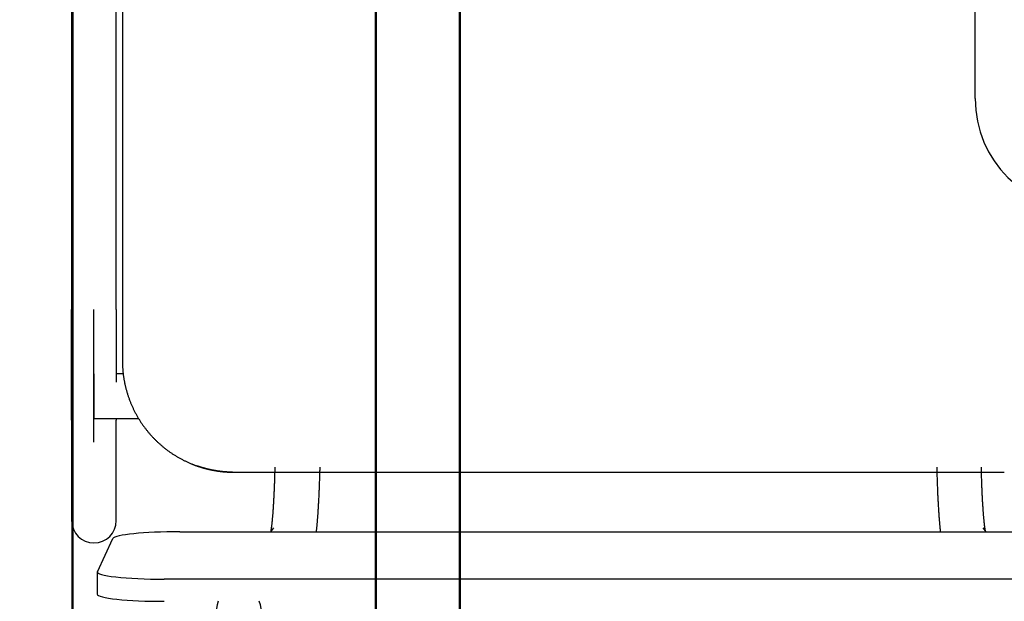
# Model space of a CAD drawing. Header units: metres. Extents: x -1 to 430, y -6 to 31.
# Tile 105 of 169: x 419.356 to 419.797, y 13.276 to 13.537. Entities that reach past the tile are written whole.
import ezdxf

# ---------------------------------------------------------------- set-up
doc = ezdxf.new("R2010")
doc.units = ezdxf.units.M
doc.linetypes.add('CONTINUA', pattern=[0])
for name, color, linetype, lineweight in [('P3 MOBLES', 7, 'CONTINUA', 25), ('P4 MOBLES', 7, 'CONTINUA', 25), ('P5 MOBLES', 7, 'CONTINUA', 25), ('PA MOBLES', 7, 'CONTINUA', 25)]:
    doc.layers.add(name, color=color, linetype=linetype, lineweight=lineweight)

# ---------------------------------------------------------------- blocks, each defined once
blk = doc.blocks.new('OBJETO_COMPLEJO_80')
at = {"layer": 'P3 MOBLES', "color": 202, "linetype": 'CONTINUA', "lineweight": 50, "transparency": 33554687}
blk.add_lwpolyline([(418.7528767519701, 13.12301981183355), (418.7528767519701, 14.52419890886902), (419.5529457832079, 14.52419890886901), (419.5529457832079, 13.12301981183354), (418.7528767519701, 13.12301981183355)], close=True, dxfattribs=at)

msp = doc.modelspace()

# ---------------------------------------------------------------- linework, layer by layer
at = {"layer": 'P4 MOBLES', "color": 202, "linetype": 'CONTINUA', "lineweight": 50, "transparency": 33554687}
for points in [[(418.9152703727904, 13.11945987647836), (418.9152703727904, 13.71945987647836), (419.5152703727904, 13.71945987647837), (419.5152703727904, 13.11945987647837), (418.9152703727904, 13.11945987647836)], [(419.5152703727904, 13.11945987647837), (419.5152703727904, 13.71945987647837), (420.1152703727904, 13.71945987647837), (420.1152703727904, 13.11945987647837), (419.5152703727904, 13.11945987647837)]]:
    msp.add_lwpolyline(points, close=True, dxfattribs=at)
at = {"layer": 'P5 MOBLES', "color": 202, "linetype": 'CONTINUA', "lineweight": 50, "transparency": 33554687}
for points in [[(418.7792669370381, 13.12307710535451), (418.7792669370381, 13.72307710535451), (419.3792669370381, 13.72307710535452), (419.3792669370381, 13.12307710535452), (418.7792669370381, 13.12307710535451)], [(419.3792669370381, 13.12307710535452), (419.3792669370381, 13.72307710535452), (419.9792669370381, 13.72307710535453), (419.9792669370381, 13.12307710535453), (419.3792669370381, 13.12307710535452)]]:
    msp.add_lwpolyline(points, close=True, dxfattribs=at)
at = {"layer": 'PA MOBLES', "color": 180, "transparency": 33554687}
for p, q in [((419.7841148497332, 13.50132643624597), (419.7841148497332, 13.78132643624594)), ((419.4016240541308, 13.73367461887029), (419.4016240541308, 13.3836713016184)), ((419.3788502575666, 13.66718330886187), (419.3788502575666, 13.4066875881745)), ((419.3988502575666, 13.4066875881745), (419.3988502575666, 13.66718330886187)), ((419.3888502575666, 13.34711535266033), (419.3888502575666, 13.4066875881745)), ((419.3888502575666, 13.37780504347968), (419.3888502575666, 13.35780504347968)), ((419.4019693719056, 13.37780504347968), (419.3988502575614, 13.37780504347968)), ((419.3788502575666, 13.35699340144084), (419.3788502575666, 13.31193544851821)), ((419.3888502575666, 13.35780504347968), (419.4088345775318, 13.35780504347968)), ((419.3988502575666, 13.31193544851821), (419.3988502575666, 13.35699340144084)), ((419.4510481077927, 13.33367461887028), (419.7972000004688, 13.33367461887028)), ((419.4510481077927, 13.33367461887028), (419.7972000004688, 13.33367461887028)), ((419.4273658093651, 13.30696336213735), (419.8202908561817, 13.30696336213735)), ((419.4693346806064, 13.30874333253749), (419.4679825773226, 13.30696336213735)), ((419.7890573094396, 13.30696336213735), (419.7877052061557, 13.30874333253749)), ((419.3904032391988, 13.28902367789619), (419.3974032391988, 13.30392888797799)), ((419.3903658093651, 13.28886417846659), (419.3903658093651, 13.27892101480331)), ((419.8272908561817, 13.28567020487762), (419.4203658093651, 13.28567020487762))]:
    msp.add_line(p, q, dxfattribs=at)
for points in [[(419.3788502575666, 13.35699340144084), (419.3788502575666, 13.35706948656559), (419.3788502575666, 13.35715392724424), (419.3788502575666, 13.35724669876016), (419.3788502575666, 13.3573477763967), (419.3788502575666, 13.35745713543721), (419.3788502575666, 13.35757475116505), (419.3788502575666, 13.35770059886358), (419.3788502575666, 13.35783465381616), (419.3788502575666, 13.35797689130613), (419.3788502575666, 13.35812728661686), (419.3788502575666, 13.3582858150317), (419.3788502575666, 13.358452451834), (419.3788502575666, 13.35862717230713), (419.3788502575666, 13.35880995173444), (419.3788502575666, 13.35900076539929), (419.3788502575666, 13.35919958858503), (419.3788502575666, 13.35940639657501), (419.3788502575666, 13.3596211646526), (419.3788502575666, 13.35984386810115), (419.3788502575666, 13.36007448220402), (419.3788502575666, 13.36031298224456), (419.3788502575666, 13.36055934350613), (419.3788502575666, 13.36081354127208), (419.3788502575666, 13.36107555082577), (419.3788502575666, 13.36134534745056), (419.3788502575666, 13.36162290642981), (419.3788502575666, 13.36190820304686), (419.3788502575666, 13.36220121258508), (419.3788502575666, 13.36250191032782), (419.3788502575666, 13.36281027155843), (419.3788502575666, 13.36312606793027), (419.3788502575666, 13.36344905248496), (419.3788502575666, 13.36377917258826), (419.3788502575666, 13.36411637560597), (419.3788502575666, 13.36446060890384), (419.3788502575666, 13.36481181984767), (419.3788502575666, 13.36516995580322), (419.3788502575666, 13.36553496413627), (419.3788502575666, 13.3659067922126), (419.3788502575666, 13.36628538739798), (419.3788502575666, 13.36667069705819), (419.3788502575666, 13.367062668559), (419.3788502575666, 13.3674612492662), (419.3788502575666, 13.36786638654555), (419.3788502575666, 13.36827802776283), (419.3788502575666, 13.36869612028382), (419.3788502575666, 13.36912061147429), (419.3788502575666, 13.36955144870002), (419.3788502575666, 13.36998857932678), (419.3788502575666, 13.37043195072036), (419.3788502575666, 13.37088151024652), (419.3788502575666, 13.37133720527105), (419.3788502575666, 13.37179898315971), (419.3788502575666, 13.37226679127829), (419.3788502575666, 13.37274057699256), (419.3788502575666, 13.37322028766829), (419.3788502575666, 13.37370587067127), (419.3788502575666, 13.37419727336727), (419.3788502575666, 13.37469444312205), (419.3788502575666, 13.37519732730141), (419.3788502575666, 13.37564131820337), (419.3788502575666, 13.37608912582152), (419.3788502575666, 13.37654070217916), (419.3788502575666, 13.37699599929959), (419.3788502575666, 13.37745496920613), (419.3788502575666, 13.37791756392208), (419.3788502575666, 13.37838373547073), (419.3788502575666, 13.37885343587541), (419.3788502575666, 13.3793266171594), (419.3788502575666, 13.37980323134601), (419.3788502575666, 13.38028323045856), (419.3788502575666, 13.38076656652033), (419.3788502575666, 13.38125319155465), (419.3788502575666, 13.3817430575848), (419.3788502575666, 13.38223611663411), (419.3788502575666, 13.38273232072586), (419.3788502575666, 13.38323162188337), (419.3788502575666, 13.38373397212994), (419.3788502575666, 13.38423932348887), (419.3788502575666, 13.38474762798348), (419.3788502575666, 13.38525883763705), (419.3788502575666, 13.38577290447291), (419.3788502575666, 13.38628978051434), (419.3788502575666, 13.38680941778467), (419.3788502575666, 13.38733176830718), (419.3788502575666, 13.38785678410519), (419.3788502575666, 13.388384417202), (419.3788502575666, 13.38891461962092), (419.3788502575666, 13.38944734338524), (419.3788502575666, 13.38998254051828), (419.3788502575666, 13.39051990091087), (419.3788502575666, 13.39105911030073), (419.3788502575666, 13.39160011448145), (419.3788502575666, 13.39214285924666), (419.3788502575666, 13.39268729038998), (419.3788502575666, 13.393233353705), (419.3788502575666, 13.39378099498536), (419.3788502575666, 13.39433016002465), (419.3788502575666, 13.3948807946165), (419.3788502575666, 13.39543284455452), (419.3788502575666, 13.39598625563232), (419.3788502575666, 13.39654097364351), (419.3788502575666, 13.39709694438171), (419.3788502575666, 13.39765411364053), (419.3788502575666, 13.39821242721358), (419.3788502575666, 13.39877183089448), (419.3788502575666, 13.39933227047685), (419.3788502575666, 13.39989369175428), (419.3788502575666, 13.4004560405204), (419.3788502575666, 13.40101926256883), (419.3788502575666, 13.40158330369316), (419.3788502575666, 13.40214810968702), (419.3788502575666, 13.40271362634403), (419.3788502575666, 13.40327979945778), (419.3788502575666, 13.40384657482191), (419.3788502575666, 13.40441389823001), (419.3788502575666, 13.40498171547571), (419.3788502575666, 13.40554997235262), (419.3788502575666, 13.40611861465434), (419.3788502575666, 13.4066875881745)], [(419.3988502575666, 13.4066875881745), (419.3988502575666, 13.40603673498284), (419.3988502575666, 13.40538637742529), (419.3988502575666, 13.40473659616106), (419.3988502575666, 13.40408747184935), (419.3988502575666, 13.40343908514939), (419.3988502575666, 13.40279151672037), (419.3988502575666, 13.40214484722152), (419.3988502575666, 13.40149915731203), (419.3988502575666, 13.40085452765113), (419.3988502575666, 13.40021103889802), (419.3988502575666, 13.39956877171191), (419.3988502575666, 13.39892780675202), (419.3988502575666, 13.39828822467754), (419.3988502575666, 13.3976501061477), (419.3988502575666, 13.3970135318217), (419.3988502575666, 13.39637858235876), (419.3988502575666, 13.39574533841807), (419.3988502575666, 13.39511388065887), (419.3988502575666, 13.39448428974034), (419.3988502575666, 13.39385664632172), (419.3988502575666, 13.39323103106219), (419.3988502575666, 13.39260752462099), (419.3988502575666, 13.39198620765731), (419.3988502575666, 13.39136716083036), (419.3988502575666, 13.39075046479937), (419.3988502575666, 13.39013620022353), (419.3988502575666, 13.38952444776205), (419.3988502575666, 13.38891528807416), (419.3988502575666, 13.38830880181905), (419.3988502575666, 13.38770506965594), (419.3988502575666, 13.38721164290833), (419.3988502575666, 13.38672068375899), (419.3988502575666, 13.38623223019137), (419.3988502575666, 13.38574632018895), (419.3988502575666, 13.38526299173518), (419.3988502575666, 13.38478228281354), (419.3988502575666, 13.38430423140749), (419.3988502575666, 13.38382887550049), (419.3988502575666, 13.383356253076), (419.3988502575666, 13.3828864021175), (419.3988502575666, 13.38241936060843), (419.3988502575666, 13.38195516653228), (419.3988502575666, 13.3814938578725), (419.3988502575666, 13.38103547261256), (419.3988502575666, 13.38058004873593), (419.3988502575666, 13.38012762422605), (419.3988502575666, 13.37967823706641), (419.3988502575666, 13.37923192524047), (419.3988502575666, 13.37878872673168), (419.3988502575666, 13.37834867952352), (419.3988502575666, 13.37791182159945), (419.3988502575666, 13.37747819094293), (419.3988502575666, 13.37704782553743), (419.3988502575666, 13.37662076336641), (419.3988502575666, 13.37619704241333), (419.3988502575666, 13.37577670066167), (419.3988502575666, 13.37535977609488), (419.3988502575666, 13.37494630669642), (419.3988502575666, 13.37453633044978), (419.3988502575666, 13.3741298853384)], [(419.4016240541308, 13.3836713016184), (419.4016250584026, 13.38335674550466), (419.4016280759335, 13.38304150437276), (419.4016331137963, 13.3827256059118), (419.4016401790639, 13.38240907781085), (419.401649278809, 13.38209194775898), (419.4016604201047, 13.38177424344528), (419.4016736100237, 13.38145599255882), (419.401688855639, 13.38113722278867), (419.4017061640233, 13.38081796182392), (419.4017255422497, 13.38049823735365), (419.4017469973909, 13.38017807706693), (419.4017705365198, 13.37985750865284), (419.4017961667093, 13.37953655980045), (419.4018238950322, 13.37921525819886), (419.4018537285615, 13.37889363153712), (419.40188567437, 13.37857170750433), (419.4019197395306, 13.37824951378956), (419.401955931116, 13.37792707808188), (419.4019942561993, 13.37760442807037), (419.4020347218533, 13.37728159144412), (419.4020773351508, 13.3769585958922), (419.4021221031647, 13.37663546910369), (419.4021690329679, 13.37631223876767), (419.4022181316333, 13.3759889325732), (419.4022694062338, 13.37566557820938), (419.402322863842, 13.37534220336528), (419.4023785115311, 13.37501883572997), (419.4024363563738, 13.37469550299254), (419.4024964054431, 13.37437223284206), (419.4025586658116, 13.37404905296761), (419.4026231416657, 13.37372599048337), (419.4026898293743, 13.37340307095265), (419.4027587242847, 13.37308031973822), (419.4028298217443, 13.37275776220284), (419.4029031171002, 13.37243542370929), (419.4029786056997, 13.37211332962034), (419.4030562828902, 13.37179150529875), (419.4031361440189, 13.37146997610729), (419.4032181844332, 13.37114876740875), (419.4033023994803, 13.37082790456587), (419.4033887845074, 13.37050741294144), (419.4034773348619, 13.37018731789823), (419.4035680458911, 13.369867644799), (419.4036609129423, 13.36954841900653), (419.4037559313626, 13.36922966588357), (419.4038530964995, 13.36891141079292), (419.4039524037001, 13.36859367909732), (419.4040538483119, 13.36827649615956), (419.4041574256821, 13.3679598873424), (419.4042631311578, 13.36764387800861), (419.4043709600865, 13.36732849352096), (419.4044809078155, 13.36701375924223), (419.404592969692, 13.36669970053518), (419.4047071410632, 13.36638634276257), (419.4048234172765, 13.36607371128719), (419.4049417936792, 13.3657618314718), (419.4050622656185, 13.36545072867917), (419.4051848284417, 13.36514042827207), (419.4053094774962, 13.36483095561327), (419.4054362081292, 13.36452233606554), (419.405565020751, 13.36421457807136), (419.405695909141, 13.36390768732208), (419.4058288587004, 13.36360168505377), (419.4059638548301, 13.36329659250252), (419.4061008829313, 13.3629924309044), (419.406239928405, 13.36268922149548), (419.4063809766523, 13.36238698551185), (419.4065240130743, 13.36208574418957), (419.406669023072, 13.36178551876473), (419.4068159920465, 13.3614863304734), (419.4069649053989, 13.36118820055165), (419.4071157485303, 13.36089115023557), (419.4072685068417, 13.36059520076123), (419.4074231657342, 13.36030037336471), (419.4075797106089, 13.36000668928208), (419.4077381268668, 13.35971416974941), (419.4078983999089, 13.3594228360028), (419.4080605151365, 13.3591327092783), (419.4082244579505, 13.35884381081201), (419.4083902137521, 13.35855616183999), (419.4085577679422, 13.35826978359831), (419.408727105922, 13.35798469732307), (419.4088982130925, 13.35770092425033), (419.4090710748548, 13.35741848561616), (419.40924567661, 13.35713740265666), (419.4094220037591, 13.35685769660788), (419.4096000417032, 13.35657938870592), (419.4097797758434, 13.35630250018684), (419.4099611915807, 13.35602705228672), (419.4101442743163, 13.35575306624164), (419.4103290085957, 13.35548056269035), (419.4105153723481, 13.35520955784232), (419.4107033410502, 13.35494006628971), (419.4108928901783, 13.35467210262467), (419.4110839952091, 13.35440568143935), (419.4112766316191, 13.35414081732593), (419.4114707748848, 13.35387752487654), (419.4116664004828, 13.35361581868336), (419.4118634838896, 13.35335571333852), (419.4120620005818, 13.3530972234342), (419.4122619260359, 13.35284036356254), (419.4124632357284, 13.3525851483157), (419.4126659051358, 13.35233159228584), (419.4128699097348, 13.35207971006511), (419.4130752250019, 13.35182951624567), (419.4132818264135, 13.35158102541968), (419.4134896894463, 13.35133425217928), (419.4136987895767, 13.35108921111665), (419.4139091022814, 13.35084591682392), (419.4141206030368, 13.35060438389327), (419.4143332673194, 13.35036462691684), (419.414547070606, 13.35012666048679), (419.4147619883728, 13.34989049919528), (419.4149779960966, 13.34965615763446), (419.4151950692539, 13.34942365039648), (419.4154131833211, 13.34919299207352), (419.4156323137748, 13.34896419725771), (419.4158524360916, 13.34873728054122), (419.416073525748, 13.34851225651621), (419.4162955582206, 13.34828913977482), (419.4165181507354, 13.34806829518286), (419.4167426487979, 13.34784837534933), (419.4169690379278, 13.34762940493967), (419.4171973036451, 13.34741140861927), (419.4174274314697, 13.34719441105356), (419.4176594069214, 13.34697843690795), (419.4178932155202, 13.34676351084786), (419.4181288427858, 13.34654965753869), (419.4183662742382, 13.34633690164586), (419.4186054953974, 13.3461252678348), (419.4188464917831, 13.34591478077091), (419.4190892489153, 13.3457054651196), (419.4193337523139, 13.3454973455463), (419.4195799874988, 13.34529044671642), (419.4198279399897, 13.34508479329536), (419.4200775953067, 13.34488040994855), (419.4203289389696, 13.34467732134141), (419.4205819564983, 13.34447555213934), (419.4208366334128, 13.34427512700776), (419.4210929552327, 13.34407607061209), (419.4213509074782, 13.34387840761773), (419.4216104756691, 13.34368216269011), (419.4218716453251, 13.34348736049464), (419.4221344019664, 13.34329402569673), (419.4223987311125, 13.3431021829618), (419.4226646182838, 13.34291185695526), (419.4229320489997, 13.34272307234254), (419.4232010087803, 13.34253585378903), (419.4234714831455, 13.34235022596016), (419.4237434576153, 13.34216621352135), (419.4240169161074, 13.34198383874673), (419.4242918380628, 13.34180311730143), (419.4245682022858, 13.34162406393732), (419.4248459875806, 13.34144669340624), (419.4251251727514, 13.34127102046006), (419.4254057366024, 13.34109705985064), (419.4256876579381, 13.34092482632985), (419.4259709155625, 13.34075433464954), (419.42625548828, 13.34058559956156), (419.4265413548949, 13.3404186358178), (419.4268284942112, 13.34025345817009), (419.4271168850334, 13.34009008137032), (419.4274065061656, 13.33992852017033), (419.4276973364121, 13.33976878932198), (419.4279893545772, 13.33961090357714), (419.428282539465, 13.33945487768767), (419.42857686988, 13.33930072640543), (419.4288723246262, 13.33914846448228), (419.429168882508, 13.33899810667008), (419.4294665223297, 13.33884966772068), (419.4297652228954, 13.33870316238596), (419.4300649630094, 13.33855860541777), (419.4303657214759, 13.33841601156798), (419.4306674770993, 13.33827539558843), (419.4309702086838, 13.338136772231), (419.4312738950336, 13.33800015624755), (419.4315785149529, 13.33786556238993), (419.4318840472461, 13.33773300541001), (419.4321904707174, 13.33760250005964), (419.4324977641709, 13.33747406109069), (419.4325888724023, 13.33743644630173), (419.4326800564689, 13.33739901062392), (419.4327713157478, 13.33736175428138), (419.4328626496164, 13.33732467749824), (419.4329540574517, 13.33728778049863), (419.4330455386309, 13.33725106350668), (419.4331370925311, 13.33721452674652), (419.4332287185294, 13.33717817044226), (419.4333204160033, 13.33714199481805), (419.4334121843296, 13.33710600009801), (419.4335040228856, 13.33707018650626), (419.4335959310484, 13.33703455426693), (419.4336879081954, 13.33699910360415), (419.4337799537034, 13.33696383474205), (419.4338720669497, 13.33692874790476), (419.4339642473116, 13.3368938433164), (419.4340564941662, 13.3368591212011), (419.4341488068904, 13.33682458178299), (419.4342411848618, 13.33679022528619), (419.4343336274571, 13.33675605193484), (419.4344261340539, 13.33672206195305), (419.434518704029, 13.33668825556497), (419.4346113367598, 13.33665463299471), (419.4347040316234, 13.33662119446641), (419.4347967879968, 13.33658794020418), (419.4348896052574, 13.33655487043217), (419.4349824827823, 13.33652198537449), (419.4350754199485, 13.33648928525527), (419.4351684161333, 13.33645677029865), (419.4352614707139, 13.33642444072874)], [(419.3988502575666, 13.35780511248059), (419.3988502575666, 13.35776998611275), (419.3988502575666, 13.35773541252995), (419.3988502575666, 13.35770139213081), (419.3988502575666, 13.357667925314), (419.3988502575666, 13.35763501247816), (419.3988502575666, 13.35760265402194), (419.3988502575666, 13.35757085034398), (419.3988502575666, 13.35753960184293), (419.3988502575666, 13.35750890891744), (419.3988502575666, 13.35747877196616), (419.3988502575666, 13.35744919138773), (419.3988502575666, 13.3574201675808), (419.3988502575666, 13.35739170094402), (419.3988502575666, 13.35736379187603), (419.3988502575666, 13.35733644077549), (419.3988502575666, 13.35730964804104), (419.3988502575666, 13.35728341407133), (419.3988502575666, 13.35725773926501), (419.3988502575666, 13.35723262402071), (419.3988502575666, 13.3572080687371), (419.3988502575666, 13.35718407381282), (419.3988502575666, 13.35716063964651), (419.3988502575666, 13.35713776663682), (419.3988502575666, 13.3571154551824), (419.3988502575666, 13.35709370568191), (419.3988502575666, 13.35707251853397), (419.3988502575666, 13.35705189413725), (419.3988502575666, 13.35703183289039), (419.3988502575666, 13.35701233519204), (419.3988502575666, 13.35699340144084)], [(419.4352614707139, 13.33642444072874), (419.4352865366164, 13.33641576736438), (419.4353115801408, 13.33640711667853), (419.4353366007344, 13.33639848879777), (419.435361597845, 13.3363898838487), (419.43538657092, 13.33638130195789), (419.4354115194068, 13.33637274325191), (419.4354364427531, 13.33636420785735), (419.4354613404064, 13.3363556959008), (419.4354862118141, 13.33634720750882), (419.4355110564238, 13.33633874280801), (419.4355358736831, 13.33633030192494), (419.4355606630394, 13.3363218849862), (419.4355854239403, 13.33631349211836), (419.4356101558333, 13.33630512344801), (419.4356348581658, 13.33629677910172), (419.4356595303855, 13.33628845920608), (419.4356841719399, 13.33628016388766), (419.4357087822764, 13.33627189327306), (419.4357333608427, 13.33626364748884), (419.4357579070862, 13.3362554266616), (419.4357824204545, 13.3362472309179), (419.4358069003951, 13.33623906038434), (419.4358313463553, 13.33623091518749), (419.435855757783, 13.33622279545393), (419.4358801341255, 13.33621470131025), (419.4359044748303, 13.33620663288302), (419.4359287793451, 13.33619859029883), (419.4359530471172, 13.33619057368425), (419.4359772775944, 13.33618258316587), (419.4360014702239, 13.33617461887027), (419.4361549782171, 13.33612441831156), (419.4363095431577, 13.33607445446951), (419.4364651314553, 13.33602474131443), (419.4366217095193, 13.33597529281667), (419.4367792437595, 13.33592612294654), (419.4369377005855, 13.33587724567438), (419.4370970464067, 13.3358286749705), (419.4372572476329, 13.33578042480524), (419.4374182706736, 13.33573250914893), (419.4375800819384, 13.33568494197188), (419.437742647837, 13.33563773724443), (419.4379059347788, 13.33559090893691), (419.4380699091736, 13.33554447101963), (419.4382345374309, 13.33549843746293), (419.4383997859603, 13.33545282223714), (419.4385656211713, 13.33540763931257), (419.4387320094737, 13.33536290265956), (419.438898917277, 13.33531862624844), (419.4390663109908, 13.33527482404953), (419.4392341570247, 13.33523151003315), (419.4394024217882, 13.33518869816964), (419.439571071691, 13.33514640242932), (419.4397400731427, 13.33510463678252), (419.4399093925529, 13.33506341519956), (419.4400789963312, 13.33502275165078), (419.4402488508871, 13.33498266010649), (419.4404189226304, 13.33494315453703), (419.4405891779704, 13.33490424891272), (419.440759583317, 13.33486595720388), (419.4409301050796, 13.33482829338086), (419.4411007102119, 13.33479126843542), (419.4412713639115, 13.33475488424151), (419.4414420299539, 13.33471914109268), (419.4416126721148, 13.33468403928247), (419.4417832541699, 13.33464957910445), (419.4419537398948, 13.33461576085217), (419.4421240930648, 13.33458258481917), (419.4422942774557, 13.33455005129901), (419.4424642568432, 13.33451816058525), (419.4426339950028, 13.33448691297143), (419.44280345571, 13.33445630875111), (419.4429726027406, 13.33442634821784), (419.4431413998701, 13.33439703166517), (419.443309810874, 13.33436835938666), (419.4434777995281, 13.33434033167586), (419.4436453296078, 13.33431294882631), (419.4438123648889, 13.33428621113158), (419.4439788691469, 13.33426011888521), (419.4441448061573, 13.33423467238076), (419.4443101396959, 13.33420987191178), (419.4444748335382, 13.33418571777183), (419.4446388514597, 13.33416221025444), (419.4448021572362, 13.33413934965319), (419.4449647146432, 13.33411713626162), (419.4451264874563, 13.33409557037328), (419.445287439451, 13.33407465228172), (419.4454475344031, 13.3340543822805), (419.4456067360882, 13.33403476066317), (419.4457650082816, 13.33401578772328), (419.4459223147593, 13.33399746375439), (419.4460494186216, 13.33398308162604), (419.4461781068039, 13.33396892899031), (419.4463082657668, 13.33395501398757), (419.4464397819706, 13.33394134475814), (419.4465725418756, 13.33392792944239), (419.4467064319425, 13.33391477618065), (419.4468413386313, 13.33390189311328), (419.4469771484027, 13.33388928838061), (419.4471137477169, 13.333876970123), (419.4472510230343, 13.33386494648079), (419.4473888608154, 13.33385322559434), (419.4475271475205, 13.33384181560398), (419.44766576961, 13.33383072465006), (419.4478046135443, 13.33381996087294), (419.4479435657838, 13.33380953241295), (419.4480825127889, 13.33379944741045), (419.4482213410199, 13.33378971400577), (419.4483599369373, 13.33378034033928), (419.4484981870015, 13.33377133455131), (419.4486359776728, 13.33376270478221), (419.4487731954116, 13.33375445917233), (419.4489097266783, 13.33374660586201), (419.4490454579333, 13.33373915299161), (419.4491802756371, 13.33373210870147), (419.4493140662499, 13.33372548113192), (419.4494467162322, 13.33371927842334), (419.4495781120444, 13.33371350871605), (419.4497081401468, 13.33370818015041), (419.4498366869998, 13.33370330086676), (419.4499636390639, 13.33369887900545), (419.4499783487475, 13.33369839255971), (419.449993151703, 13.33369790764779), (419.4500080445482, 13.33369742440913), (419.4500230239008, 13.33369694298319), (419.4500380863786, 13.33369646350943), (419.4500532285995, 13.33369598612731), (419.4500684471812, 13.33369551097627), (419.4500837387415, 13.33369503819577), (419.4500990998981, 13.33369456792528), (419.4501145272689, 13.33369410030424), (419.4501300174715, 13.33369363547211), (419.4501455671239, 13.33369317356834), (419.4501611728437, 13.33369271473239), (419.4501768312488, 13.33369225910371), (419.450192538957, 13.33369180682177), (419.4502082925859, 13.333691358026), (419.4502240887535, 13.33369091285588), (419.4502399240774, 13.33369047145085), (419.4502557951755, 13.33369003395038), (419.4502716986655, 13.3336896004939), (419.4502876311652, 13.33368917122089), (419.4503035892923, 13.33368874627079), (419.4503195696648, 13.33368832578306), (419.4503355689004, 13.33368790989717), (419.4503515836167, 13.33368749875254), (419.4503676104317, 13.33368709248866), (419.4503836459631, 13.33368669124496), (419.4503996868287, 13.33368629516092), (419.4504157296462, 13.33368590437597), (419.4504317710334, 13.33368551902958), (419.4504478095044, 13.33368513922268), (419.4504638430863, 13.33368476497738), (419.4504798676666, 13.33368439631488), (419.4504958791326, 13.33368403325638), (419.450511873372, 13.3336836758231), (419.4505278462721, 13.33368332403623), (419.4505437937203, 13.33368297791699), (419.4505597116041, 13.33368263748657), (419.4505755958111, 13.33368230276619), (419.4505914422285, 13.33368197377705), (419.450607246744, 13.33368165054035), (419.4506230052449, 13.33368133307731), (419.4506387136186, 13.33368102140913), (419.4506543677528, 13.333680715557), (419.4506699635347, 13.33368041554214), (419.4506854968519, 13.33368012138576), (419.4507009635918, 13.33367983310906), (419.4507163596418, 13.33367955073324), (419.4507316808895, 13.33367927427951), (419.4507469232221, 13.33367900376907), (419.4507620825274, 13.33367873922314), (419.4507771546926, 13.33367848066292), (419.4507921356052, 13.33367822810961), (419.4508070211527, 13.33367798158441), (419.4508218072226, 13.33367774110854), (419.4508364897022, 13.3336775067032), (419.450851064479, 13.33367727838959), (419.4508655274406, 13.33367705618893), (419.4508798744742, 13.33367684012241), (419.4508941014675, 13.33367663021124), (419.4508985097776, 13.33367656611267), (419.4509029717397, 13.33367650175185), (419.4509074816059, 13.33367643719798), (419.4509120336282, 13.3336763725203), (419.4509166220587, 13.33367630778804), (419.4509212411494, 13.3336762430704), (419.4509258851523, 13.33367617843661), (419.4509305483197, 13.3336761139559), (419.4509352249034, 13.33367604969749), (419.4509399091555, 13.33367598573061), (419.4509445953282, 13.33367592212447), (419.4509492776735, 13.33367585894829), (419.4509539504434, 13.33367579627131), (419.4509586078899, 13.33367573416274), (419.4509632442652, 13.33367567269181), (419.4509678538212, 13.33367561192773), (419.4509724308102, 13.33367555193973), (419.450976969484, 13.33367549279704), (419.4509814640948, 13.33367543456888), (419.4509859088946, 13.33367537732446), (419.4509902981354, 13.33367532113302), (419.4509946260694, 13.33367526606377), (419.4509988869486, 13.33367521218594), (419.451003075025, 13.33367515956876), (419.4510071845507, 13.33367510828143), (419.4510112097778, 13.33367505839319), (419.4510151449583, 13.33367500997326), (419.4510189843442, 13.33367496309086), (419.4510227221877, 13.33367491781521), (419.4510481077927, 13.33367461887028)], [(419.4367845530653, 13.33592416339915), (419.4367335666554, 13.33594003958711), (419.4366825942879, 13.33595597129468), (419.4366316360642, 13.33597195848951), (419.4365806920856, 13.33598800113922), (419.4365297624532, 13.33600409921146), (419.4364788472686, 13.33602025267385), (419.4364279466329, 13.33603646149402), (419.4363770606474, 13.33605272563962), (419.4363261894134, 13.33606904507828), (419.4362753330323, 13.33608541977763), (419.4362244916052, 13.33610184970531), (419.4361736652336, 13.33611833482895), (419.4361228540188, 13.33613487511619), (419.4360720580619, 13.33615147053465), (419.4360212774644, 13.33616812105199), (419.4359705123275, 13.33618482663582), (419.4359197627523, 13.33620158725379), (419.4358690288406, 13.33621840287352), (419.4358183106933, 13.33623527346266), (419.4357676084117, 13.33625219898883), (419.4357169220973, 13.33626917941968), (419.4356662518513, 13.33628621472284), (419.435615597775, 13.33630330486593), (419.4355649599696, 13.3363204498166), (419.4355143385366, 13.33633764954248), (419.4354637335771, 13.33635490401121), (419.4354131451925, 13.33637221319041), (419.4353625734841, 13.33638957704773), (419.4353120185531, 13.3364069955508), (419.435261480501, 13.33642446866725)], [(419.4510263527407, 13.33367487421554), (419.4510227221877, 13.33367491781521), (419.4510189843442, 13.33367496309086), (419.4510151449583, 13.33367500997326), (419.4510112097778, 13.33367505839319), (419.4510071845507, 13.33367510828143), (419.451003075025, 13.33367515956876), (419.4509988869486, 13.33367521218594), (419.4509946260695, 13.33367526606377), (419.4509902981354, 13.33367532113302), (419.4509859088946, 13.33367537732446), (419.4509814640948, 13.33367543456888), (419.450976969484, 13.33367549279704), (419.4509724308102, 13.33367555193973), (419.4509678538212, 13.33367561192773), (419.4509632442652, 13.33367567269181), (419.4509586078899, 13.33367573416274), (419.4509539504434, 13.33367579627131), (419.4509492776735, 13.33367585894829), (419.4509445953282, 13.33367592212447), (419.4509399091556, 13.33367598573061), (419.4509352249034, 13.33367604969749), (419.4509305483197, 13.3336761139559), (419.4509258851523, 13.33367617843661), (419.4509212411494, 13.3336762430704), (419.4509166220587, 13.33367630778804), (419.4509120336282, 13.3336763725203), (419.4509074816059, 13.33367643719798), (419.4509029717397, 13.33367650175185), (419.4508985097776, 13.33367656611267), (419.4508941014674, 13.33367663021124), (419.4508798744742, 13.33367684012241), (419.4508655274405, 13.33367705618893), (419.450851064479, 13.33367727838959), (419.4508364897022, 13.3336775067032), (419.4508218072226, 13.33367774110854), (419.4508070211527, 13.33367798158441), (419.4507921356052, 13.33367822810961), (419.4507771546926, 13.33367848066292), (419.4507620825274, 13.33367873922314), (419.4507469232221, 13.33367900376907), (419.4507316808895, 13.33367927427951), (419.4507163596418, 13.33367955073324), (419.4507009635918, 13.33367983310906), (419.4506854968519, 13.33368012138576), (419.4506699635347, 13.33368041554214), (419.4506543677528, 13.333680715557), (419.4506387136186, 13.33368102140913), (419.4506230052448, 13.33368133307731), (419.4506072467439, 13.33368165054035), (419.4505914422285, 13.33368197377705), (419.450575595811, 13.33368230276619), (419.4505597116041, 13.33368263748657), (419.4505437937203, 13.33368297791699), (419.450527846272, 13.33368332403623), (419.450511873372, 13.3336836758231), (419.4504958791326, 13.33368403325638), (419.4504798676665, 13.33368439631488), (419.4504638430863, 13.33368476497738), (419.4504478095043, 13.33368513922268), (419.4504317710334, 13.33368551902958), (419.4504157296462, 13.33368590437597), (419.4503996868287, 13.33368629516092), (419.4503836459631, 13.33368669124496), (419.4503676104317, 13.33368709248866), (419.4503515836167, 13.33368749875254), (419.4503355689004, 13.33368790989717), (419.4503195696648, 13.33368832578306), (419.4503035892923, 13.33368874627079), (419.4502876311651, 13.33368917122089), (419.4502716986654, 13.3336896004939), (419.4502557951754, 13.33369003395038), (419.4502399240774, 13.33369047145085), (419.4502240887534, 13.33369091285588), (419.4502082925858, 13.333691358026), (419.450192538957, 13.33369180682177), (419.4501768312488, 13.33369225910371), (419.4501611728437, 13.33369271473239), (419.4501455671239, 13.33369317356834), (419.4501300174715, 13.33369363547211), (419.4501145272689, 13.33369410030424), (419.4500990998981, 13.33369456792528), (419.4500837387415, 13.33369503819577), (419.4500684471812, 13.33369551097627), (419.4500532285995, 13.33369598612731), (419.4500380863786, 13.33369646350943), (419.4500230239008, 13.33369694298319), (419.4500080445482, 13.33369742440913), (419.449993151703, 13.33369790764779), (419.4499783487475, 13.33369839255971), (419.4499636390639, 13.33369887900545), (419.4498366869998, 13.33370330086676), (419.4497081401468, 13.33370818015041), (419.4495781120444, 13.33371350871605), (419.4494467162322, 13.33371927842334), (419.4493140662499, 13.33372548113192), (419.4491802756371, 13.33373210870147), (419.4490454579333, 13.33373915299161), (419.4489097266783, 13.33374660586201), (419.4487731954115, 13.33375445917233), (419.4486359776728, 13.33376270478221), (419.4484981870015, 13.33377133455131), (419.4483599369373, 13.33378034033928), (419.4482213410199, 13.33378971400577), (419.4480825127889, 13.33379944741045), (419.4479435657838, 13.33380953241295), (419.4478046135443, 13.33381996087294), (419.4476657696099, 13.33383072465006), (419.4475271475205, 13.33384181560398), (419.4473888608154, 13.33385322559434), (419.4472510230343, 13.33386494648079), (419.4471137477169, 13.333876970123), (419.4469771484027, 13.33388928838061), (419.4468413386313, 13.33390189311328), (419.4467064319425, 13.33391477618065), (419.4465725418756, 13.33392792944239), (419.4464397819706, 13.33394134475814), (419.4463082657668, 13.33395501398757), (419.4461781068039, 13.33396892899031), (419.4460494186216, 13.33398308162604), (419.4459223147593, 13.33399746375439), (419.4457650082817, 13.33401578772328), (419.4456067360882, 13.33403476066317), (419.4454475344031, 13.3340543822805), (419.445287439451, 13.33407465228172), (419.4451264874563, 13.33409557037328), (419.4449647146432, 13.33411713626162), (419.4448021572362, 13.33413934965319), (419.4446388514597, 13.33416221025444), (419.4444748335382, 13.33418571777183), (419.4443101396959, 13.33420987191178), (419.4441448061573, 13.33423467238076), (419.4439788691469, 13.33426011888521), (419.4438123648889, 13.33428621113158), (419.4436453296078, 13.33431294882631), (419.4434777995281, 13.33434033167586), (419.443309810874, 13.33436835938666), (419.4431413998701, 13.33439703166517), (419.4429726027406, 13.33442634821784), (419.44280345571, 13.33445630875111), (419.4426339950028, 13.33448691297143), (419.4424642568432, 13.33451816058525), (419.4422942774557, 13.33455005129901), (419.4421240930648, 13.33458258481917), (419.4419537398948, 13.33461576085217), (419.4417832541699, 13.33464957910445), (419.4416126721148, 13.33468403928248), (419.4414420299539, 13.33471914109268), (419.4412713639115, 13.33475488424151), (419.4411007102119, 13.33479126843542), (419.4409301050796, 13.33482829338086), (419.440788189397, 13.33485958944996), (419.4406463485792, 13.33489131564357), (419.440504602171, 13.3349234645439), (419.4403629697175, 13.33495602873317), (419.4402214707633, 13.33498900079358), (419.4400801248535, 13.33502237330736), (419.439938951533, 13.3350561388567), (419.4397979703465, 13.33509029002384), (419.4396572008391, 13.33512481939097), (419.4395166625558, 13.33515971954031), (419.4393763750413, 13.33519498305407), (419.4392363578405, 13.33523060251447), (419.4390966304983, 13.33526657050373), (419.4389572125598, 13.33530287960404), (419.4388181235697, 13.33533952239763), (419.4386793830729, 13.33537649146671), (419.4385410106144, 13.33541377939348), (419.4384030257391, 13.33545137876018), (419.4382654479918, 13.33548928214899), (419.4381282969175, 13.33552748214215), (419.437991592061, 13.33556597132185), (419.4378553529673, 13.33560474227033), (419.4377195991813, 13.33564378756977), (419.4375843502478, 13.33568309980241), (419.4374496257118, 13.33572267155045), (419.4373154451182, 13.33576249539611), (419.4371818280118, 13.3358025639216), (419.4370487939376, 13.33584286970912), (419.4369163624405, 13.3358834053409), (419.4367845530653, 13.33592416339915)], [(419.4683242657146, 13.30741425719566), (419.4683339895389, 13.30746954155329), (419.468343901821, 13.3075266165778), (419.4683539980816, 13.30758548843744), (419.4683642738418, 13.30764616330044), (419.468374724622, 13.30770864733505), (419.4683853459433, 13.30777294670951), (419.4683961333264, 13.30783906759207), (419.4684070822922, 13.30790701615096), (419.4684181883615, 13.30797679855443), (419.468429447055, 13.30804842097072), (419.4684408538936, 13.30812188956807), (419.4684524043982, 13.30819721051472), (419.4684640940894, 13.30827438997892), (419.4684759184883, 13.3083534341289), (419.4684878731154, 13.30843434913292), (419.4684999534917, 13.3085171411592), (419.4685121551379, 13.308601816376), (419.4685244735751, 13.30868838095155), (419.4685369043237, 13.30877684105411), (419.4685494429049, 13.3088672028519), (419.4685620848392, 13.30895947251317), (419.4685748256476, 13.30905365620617), (419.4685876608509, 13.30914976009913), (419.4686005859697, 13.3092477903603), (419.4686135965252, 13.30934775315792), (419.4686266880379, 13.30944965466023), (419.4686398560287, 13.30955350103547), (419.4686530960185, 13.3096592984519), (419.468666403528, 13.30976705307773), (419.4686797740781, 13.30987677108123), (419.4687052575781, 13.31008987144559), (419.4687309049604, 13.3103095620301), (419.468756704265, 13.31053585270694), (419.4687826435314, 13.31076875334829), (419.4688087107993, 13.31100827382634), (419.4688348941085, 13.31125442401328), (419.4688611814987, 13.31150721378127), (419.4688875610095, 13.31176665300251), (419.4689140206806, 13.31203275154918), (419.4689405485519, 13.31230551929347), (419.468967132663, 13.31258496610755), (419.4689937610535, 13.3128711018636), (419.4690204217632, 13.31316393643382), (419.4690471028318, 13.31346347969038), (419.469073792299, 13.31376974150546), (419.4691004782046, 13.31408273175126), (419.4691271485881, 13.31440246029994), (419.4691537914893, 13.3147289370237), (419.469180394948, 13.31506217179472), (419.4692069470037, 13.31540217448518), (419.4692334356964, 13.31574895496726), (419.4692598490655, 13.31610252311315), (419.4692861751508, 13.31646288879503), (419.4693124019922, 13.31683006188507), (419.4693385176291, 13.31720405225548), (419.4693645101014, 13.31758486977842), (419.4693903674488, 13.31797252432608), (419.4694160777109, 13.31836702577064), (419.4694416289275, 13.31876838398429), (419.4694670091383, 13.31917660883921), (419.4694939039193, 13.31961990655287), (419.4695204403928, 13.32006841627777), (419.4695466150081, 13.3205220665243), (419.4695724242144, 13.32098078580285), (419.4695978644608, 13.3214445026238), (419.4696229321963, 13.32191314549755), (419.4696476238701, 13.32238664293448), (419.4696719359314, 13.32286492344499), (419.4696958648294, 13.32334791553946), (419.4697194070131, 13.32383554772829), (419.4697425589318, 13.32432774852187), (419.4697653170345, 13.32482444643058), (419.4697876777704, 13.32532556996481), (419.4698096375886, 13.32583104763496), (419.4698311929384, 13.32634080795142), (419.4698523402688, 13.32685477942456), (419.4698730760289, 13.3273728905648), (419.4698933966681, 13.32789506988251), (419.4699132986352, 13.32842124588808), (419.4699327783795, 13.32895134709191), (419.4699518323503, 13.32948530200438), (419.4699704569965, 13.33002303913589), (419.4699886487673, 13.33056448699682), (419.4700064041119, 13.33110957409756), (419.4700237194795, 13.33165822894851), (419.4700405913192, 13.33221038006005), (419.47005701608, 13.33276595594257), (419.4700729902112, 13.33332488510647), (419.470088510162, 13.33388709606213), (419.4701035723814, 13.33445251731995), (419.4701048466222, 13.33450130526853), (419.4701061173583, 13.33455011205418), (419.4701073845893, 13.33459893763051), (419.4701086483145, 13.33464778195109), (419.4701099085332, 13.33469664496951), (419.4701111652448, 13.33474552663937), (419.4701124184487, 13.33479442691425), (419.4701136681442, 13.33484334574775), (419.4701149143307, 13.33489228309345), (419.4701161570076, 13.33494123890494), (419.4701173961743, 13.33499021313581), (419.4701186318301, 13.33503920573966), (419.4701198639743, 13.33508821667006), (419.4701210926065, 13.33513724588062), (419.4701223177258, 13.33518629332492), (419.4701235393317, 13.33523535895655), (419.4701247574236, 13.33528444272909), (419.4701259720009, 13.33533354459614), (419.4701271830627, 13.3353826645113), (419.4701283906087, 13.33543180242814), (419.4701295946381, 13.33548095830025), (419.4701307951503, 13.33553013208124), (419.4701319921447, 13.33557932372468), (419.4701331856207, 13.33562853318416), (419.4701343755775, 13.33567776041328), (419.4701355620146, 13.33572700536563), (419.4701367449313, 13.33577626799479), (419.470137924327, 13.33582554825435), (419.4701391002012, 13.33587484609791), (419.4701402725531, 13.33592416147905)], [(419.4901457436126, 13.33592417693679), (419.4901434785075, 13.33582602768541), (419.4901411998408, 13.33572793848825), (419.4901389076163, 13.33562990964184), (419.4901366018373, 13.33553194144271), (419.4901342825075, 13.33543403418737), (419.4901319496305, 13.33533618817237), (419.4901296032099, 13.33523840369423), (419.4901272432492, 13.33514068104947), (419.490124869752, 13.33504302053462), (419.490122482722, 13.33494542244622), (419.4901200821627, 13.33484788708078), (419.4901176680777, 13.33475041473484), (419.4901152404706, 13.33465300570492), (419.4901127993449, 13.33455566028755), (419.4901103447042, 13.33445837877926), (419.4901078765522, 13.33436116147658), (419.4901053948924, 13.33426400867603), (419.4901028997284, 13.33416692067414), (419.4901003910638, 13.33406989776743), (419.4900978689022, 13.33397294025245), (419.4900953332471, 13.3338760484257), (419.4900927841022, 13.33377922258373), (419.490090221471, 13.33368246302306), (419.490087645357, 13.33358577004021), (419.490085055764, 13.33348914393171), (419.4900824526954, 13.3333925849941), (419.490079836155, 13.33329609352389), (419.4900772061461, 13.33319966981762), (419.4900745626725, 13.33310331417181), (419.4900719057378, 13.33300702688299), (419.4900543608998, 13.33238458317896), (419.4900362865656, 13.33176610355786), (419.4900176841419, 13.33115163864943), (419.4899985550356, 13.33054123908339), (419.4899789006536, 13.32993495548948), (419.4899587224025, 13.32933283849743), (419.4899380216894, 13.32873493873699), (419.4899167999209, 13.32814130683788), (419.489895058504, 13.32755199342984), (419.4898727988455, 13.3269670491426), (419.4898500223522, 13.3263865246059), (419.4898267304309, 13.32581047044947), (419.4898029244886, 13.32523893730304), (419.489778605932, 13.32467197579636), (419.4897537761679, 13.32410963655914), (419.4897284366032, 13.32355197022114), (419.4897025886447, 13.32299902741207), (419.4896762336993, 13.32245085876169), (419.4896493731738, 13.32190751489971), (419.489622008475, 13.32136904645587), (419.4895941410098, 13.32083550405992), (419.489565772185, 13.32030693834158), (419.4895369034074, 13.31978339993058), (419.4895075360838, 13.31926493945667), (419.4894776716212, 13.31875160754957), (419.4894473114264, 13.31824345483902), (419.489416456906, 13.31774053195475), (419.4893851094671, 13.3172428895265), (419.4893532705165, 13.31675057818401), (419.4893209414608, 13.316263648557), (419.4892939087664, 13.31586436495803), (419.4892670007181, 13.31547211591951), (419.4892402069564, 13.31508681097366), (419.4892135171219, 13.31470835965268), (419.4891869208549, 13.31433667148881), (419.489160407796, 13.31397165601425), (419.4891339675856, 13.31361322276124), (419.4891075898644, 13.31326128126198), (419.4890812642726, 13.3129157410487), (419.4890549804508, 13.31257651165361), (419.4890287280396, 13.31224350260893), (419.4890024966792, 13.31191662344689), (419.4889762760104, 13.3115957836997), (419.4889500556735, 13.31128089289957), (419.488923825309, 13.31097186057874), (419.4888975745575, 13.31066859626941), (419.4888712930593, 13.3103710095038), (419.488844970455, 13.31007900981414), (419.488818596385, 13.30979250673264), (419.4887921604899, 13.30951140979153), (419.4887656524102, 13.30923562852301), (419.4887390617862, 13.30896507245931), (419.4887123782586, 13.30869965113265), (419.4886855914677, 13.30843927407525), (419.4886586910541, 13.30818385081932), (419.4886316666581, 13.30793329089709), (419.4886045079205, 13.30768750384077), (419.4885772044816, 13.30744639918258), (419.4885497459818, 13.30720988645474), (419.4885221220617, 13.30697787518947)], [(419.7668941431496, 13.33592417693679), (419.7668964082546, 13.33582602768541), (419.7668986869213, 13.33572793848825), (419.7669009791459, 13.33562990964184), (419.7669032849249, 13.33553194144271), (419.7669056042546, 13.33543403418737), (419.7669079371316, 13.33533618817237), (419.7669102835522, 13.33523840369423), (419.766912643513, 13.33514068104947), (419.7669150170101, 13.33504302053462), (419.7669174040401, 13.33494542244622), (419.7669198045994, 13.33484788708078), (419.7669222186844, 13.33475041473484), (419.7669246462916, 13.33465300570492), (419.7669270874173, 13.33455566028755), (419.7669295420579, 13.33445837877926), (419.7669320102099, 13.33436116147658), (419.7669344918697, 13.33426400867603), (419.7669369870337, 13.33416692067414), (419.7669394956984, 13.33406989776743), (419.7669420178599, 13.33397294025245), (419.766944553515, 13.3338760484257), (419.76694710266, 13.33377922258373), (419.7669496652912, 13.33368246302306), (419.7669522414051, 13.33358577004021), (419.7669548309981, 13.33348914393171), (419.7669574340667, 13.3333925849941), (419.7669600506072, 13.33329609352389), (419.766962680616, 13.33319966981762), (419.7669653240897, 13.33310331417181), (419.7669679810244, 13.33300702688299), (419.7669855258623, 13.33238458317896), (419.7670036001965, 13.33176610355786), (419.7670222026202, 13.33115163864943), (419.7670413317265, 13.33054123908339), (419.7670609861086, 13.32993495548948), (419.7670811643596, 13.32933283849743), (419.7671018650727, 13.32873493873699), (419.7671230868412, 13.32814130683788), (419.7671448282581, 13.32755199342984), (419.7671670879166, 13.3269670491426), (419.7671898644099, 13.3263865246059), (419.7672131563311, 13.32581047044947), (419.7672369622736, 13.32523893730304), (419.7672612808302, 13.32467197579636), (419.7672861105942, 13.32410963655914), (419.767311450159, 13.32355197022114), (419.7673372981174, 13.32299902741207), (419.7673636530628, 13.32245085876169), (419.7673905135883, 13.32190751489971), (419.7674178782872, 13.32136904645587), (419.7674457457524, 13.32083550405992), (419.7674741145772, 13.32030693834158), (419.7675029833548, 13.31978339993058), (419.7675323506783, 13.31926493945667), (419.7675622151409, 13.31875160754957), (419.7675925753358, 13.31824345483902), (419.7676234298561, 13.31774053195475), (419.767654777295, 13.3172428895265), (419.7676866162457, 13.31675057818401), (419.7677189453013, 13.316263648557), (419.7677459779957, 13.31586436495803), (419.767772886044, 13.31547211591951), (419.7677996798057, 13.31508681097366), (419.7678263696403, 13.31470835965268), (419.7678529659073, 13.31433667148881), (419.7678794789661, 13.31397165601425), (419.7679059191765, 13.31361322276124), (419.7679322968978, 13.31326128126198), (419.7679586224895, 13.3129157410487), (419.7679849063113, 13.31257651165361), (419.7680111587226, 13.31224350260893), (419.7680373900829, 13.31191662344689), (419.7680636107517, 13.3115957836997), (419.7680898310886, 13.31128089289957), (419.7681160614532, 13.31097186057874), (419.7681423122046, 13.31066859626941), (419.7681685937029, 13.3103710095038), (419.7681949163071, 13.31007900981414), (419.7682212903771, 13.30979250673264), (419.7682477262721, 13.30951140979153), (419.768274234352, 13.30923562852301), (419.7683008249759, 13.30896507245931), (419.7683275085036, 13.30869965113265), (419.7683542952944, 13.30843927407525), (419.7683811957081, 13.30818385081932), (419.7684082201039, 13.30793329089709), (419.7684353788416, 13.30768750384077), (419.7684626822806, 13.30744639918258), (419.7684901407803, 13.30720988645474), (419.7685177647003, 13.30697787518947)], [(419.7887156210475, 13.30741425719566), (419.7887058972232, 13.30746954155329), (419.7886959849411, 13.3075266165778), (419.7886858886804, 13.30758548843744), (419.7886756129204, 13.30764616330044), (419.7886651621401, 13.30770864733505), (419.7886545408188, 13.30777294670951), (419.7886437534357, 13.30783906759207), (419.7886328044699, 13.30790701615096), (419.7886216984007, 13.30797679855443), (419.7886104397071, 13.30804842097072), (419.7885990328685, 13.30812188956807), (419.7885874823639, 13.30819721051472), (419.7885757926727, 13.30827438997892), (419.7885639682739, 13.3083534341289), (419.7885520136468, 13.30843434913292), (419.7885399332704, 13.3085171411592), (419.7885277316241, 13.308601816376), (419.788515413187, 13.30868838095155), (419.7885029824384, 13.30877684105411), (419.7884904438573, 13.3088672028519), (419.7884778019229, 13.30895947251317), (419.7884650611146, 13.30905365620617), (419.7884522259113, 13.30914976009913), (419.7884393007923, 13.3092477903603), (419.7884262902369, 13.30934775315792), (419.7884131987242, 13.30944965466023), (419.7884000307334, 13.30955350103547), (419.7883867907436, 13.3096592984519), (419.7883734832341, 13.30976705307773), (419.788360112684, 13.30987677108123), (419.7883346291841, 13.31008987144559), (419.7883089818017, 13.3103095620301), (419.7882831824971, 13.31053585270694), (419.7882572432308, 13.31076875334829), (419.7882311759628, 13.31100827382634), (419.7882049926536, 13.31125442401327), (419.7881787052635, 13.31150721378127), (419.7881523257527, 13.31176665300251), (419.7881258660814, 13.31203275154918), (419.7880993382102, 13.31230551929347), (419.7880727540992, 13.31258496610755), (419.7880461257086, 13.3128711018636), (419.7880194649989, 13.31316393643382), (419.7879927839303, 13.31346347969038), (419.7879660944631, 13.31376974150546), (419.7879394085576, 13.31408273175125), (419.787912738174, 13.31440246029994), (419.7878860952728, 13.3147289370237), (419.7878594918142, 13.31506217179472), (419.7878329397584, 13.31540217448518), (419.7878064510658, 13.31574895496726), (419.7877800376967, 13.31610252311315), (419.7877537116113, 13.31646288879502), (419.78772748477, 13.31683006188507), (419.787701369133, 13.31720405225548), (419.7876753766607, 13.31758486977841), (419.7876495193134, 13.31797252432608), (419.7876238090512, 13.31836702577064), (419.7875982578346, 13.31876838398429), (419.7875728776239, 13.31917660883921), (419.7875459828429, 13.31961990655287), (419.7875194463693, 13.32006841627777), (419.7874932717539, 13.3205220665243), (419.7874674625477, 13.32098078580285), (419.7874420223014, 13.3214445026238), (419.7874169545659, 13.32191314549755), (419.787392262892, 13.32238664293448), (419.7873679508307, 13.32286492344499), (419.7873440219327, 13.32334791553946), (419.787320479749, 13.32383554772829), (419.7872973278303, 13.32432774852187), (419.7872745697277, 13.32482444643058), (419.7872522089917, 13.32532556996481), (419.7872302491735, 13.32583104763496), (419.7872086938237, 13.32634080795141), (419.7871875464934, 13.32685477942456), (419.7871668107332, 13.3273728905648), (419.7871464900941, 13.32789506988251), (419.787126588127, 13.32842124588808), (419.7871071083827, 13.32895134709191), (419.7870880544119, 13.32948530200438), (419.7870694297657, 13.33002303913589), (419.7870512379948, 13.33056448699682), (419.7870334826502, 13.33110957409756), (419.7870161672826, 13.33165822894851), (419.786999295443, 13.33221038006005), (419.7869828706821, 13.33276595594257), (419.7869668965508, 13.33332488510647), (419.7869513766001, 13.33388709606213), (419.7869363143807, 13.33445251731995), (419.78693504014, 13.33450130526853), (419.7869337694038, 13.33455011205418), (419.7869325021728, 13.33459893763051), (419.7869312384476, 13.33464778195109), (419.786929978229, 13.33469664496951), (419.7869287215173, 13.33474552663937), (419.7869274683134, 13.33479442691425), (419.786926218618, 13.33484334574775), (419.7869249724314, 13.33489228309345), (419.7869237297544, 13.33494123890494), (419.7869224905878, 13.33499021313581), (419.7869212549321, 13.33503920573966), (419.7869200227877, 13.33508821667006), (419.7869187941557, 13.33513724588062), (419.7869175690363, 13.33518629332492), (419.7869163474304, 13.33523535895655), (419.7869151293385, 13.33528444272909), (419.7869139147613, 13.33533354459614), (419.7869127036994, 13.33538266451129), (419.7869114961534, 13.33543180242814), (419.786910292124, 13.33548095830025), (419.7869090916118, 13.33553013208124), (419.7869078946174, 13.33557932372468), (419.7869067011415, 13.33562853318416), (419.7869055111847, 13.33567776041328), (419.7869043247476, 13.33572700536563), (419.7869031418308, 13.33577626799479), (419.7869019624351, 13.33582554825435), (419.7869007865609, 13.33587484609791), (419.786899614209, 13.33592416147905)], [(419.7972103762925, 13.33367473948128), (419.7972000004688, 13.33367461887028)]]:
    msp.add_lwpolyline(points, dxfattribs=at)
for centre, radius, start, end in [((419.8341148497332, 13.50132643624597), 0.05, 180, 270), ((419.3888502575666, 13.31193544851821), 0.01, 180, 270), ((419.3888502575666, 13.31193544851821), 0.01, 270, 0)]:
    msp.add_arc(centre, radius, start, end, dxfattribs=at)
for centre, major_axis, ratio, start_param, end_param in [((419.4273658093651, 13.30376938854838), (0.03, 0), 0.1064657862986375, 1.570796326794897, 3.091634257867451), ((419.4203658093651, 13.28886417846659), (-0.02999999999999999, 3.673940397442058e-18), 0.1064657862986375, 6.233226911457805, 7.853981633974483), ((419.4203658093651, 13.27892101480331), (-0.02999999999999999, 3.673940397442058e-18), 0.1064657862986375, 0, 1.570796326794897), ((419.4538489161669, 13.27182529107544), (-0.00796307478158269, 0.006048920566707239), 0.9939923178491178, 0.2500942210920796, 4.196568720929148)]:
    msp.add_ellipse(centre, major_axis=major_axis, ratio=ratio, start_param=start_param, end_param=end_param, dxfattribs=at)

# ---------------------------------------------------------------- block references
at = {"layer": 'P3 MOBLES', "color": 202, "linetype": 'CONTINUA', "lineweight": 50, "transparency": 33554687}
msp.add_blockref('OBJETO_COMPLEJO_80', (0, 0), dxfattribs=at)

doc.saveas('drawing.dxf')
